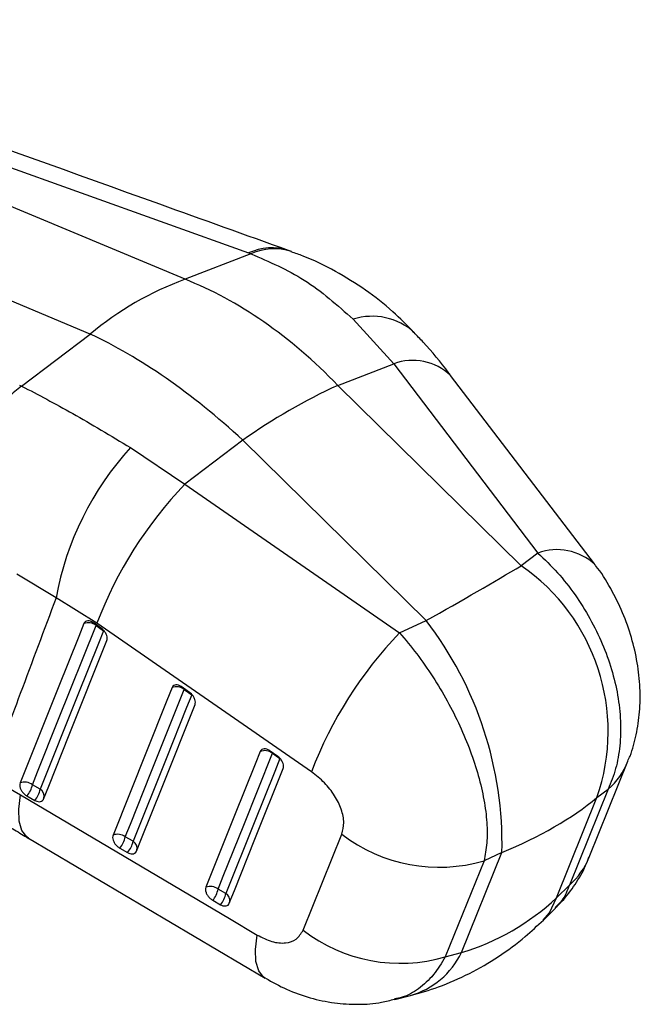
# Model space of a CAD drawing. Header units: millimetres. Extents: x 32 to 376, y 21 to 272.
# Tile 3 of 29: x 175 to 200, y 21 to 60. Entities that reach past the tile are written whole.
import ezdxf

# ---------------------------------------------------------------- set-up
doc = ezdxf.new("R2010")
doc.units = ezdxf.units.MM

msp = doc.modelspace()

# ---------------------------------------------------------------- linework, layer by layer
at = {"color": 7, "linetype": 'Continuous', "lineweight": 25}
for p, q in [((159.018, 60.1783), (184.4481, 51.0312)), ((181.9477, 49.994), (158.1438, 59.9626)), ((178.2135, 47.8383), (154.4095, 57.8068)), ((184.5402, 50.9979), (181.9477, 49.994)), ((184.4481, 51.0312), (184.5402, 50.9979)), ((186.1339, 51.0863), (186.0235, 51.1266)), ((188.568, 48.4233), (190.1574, 46.668)), ((175.5214, 45.7914), (178.2135, 47.8383)), ((187.9623, 45.8181), (190.1574, 46.668)), ((190.1574, 46.668), (195.8307, 39.2186)), ((175.4426, 45.8324), (175.5214, 45.7914)), ((195.1728, 38.7183), (187.9623, 45.8181)), ((184.2234, 43.6596), (181.9441, 41.9265)), ((191.4339, 36.5599), (184.2234, 43.6596)), ((179.8096, 43.3672), (181.9441, 41.9265)), ((181.9441, 41.9265), (190.3859, 36.0754)), ((195.8307, 39.2186), (195.1728, 38.7183)), ((176.8753, 37.4525), (175.3292, 38.3918)), ((178.4831, 36.4554), (176.8753, 37.4525)), ((178.6606, 36.2464), (178.3683, 36.4586)), ((186.9242, 30.6038), (178.4831, 36.4554)), ((190.3859, 36.0754), (191.4339, 36.5599)), ((178.4502, 36.369), (178.7426, 36.1568)), ((182.1286, 33.7292), (181.8362, 33.9414)), ((181.9182, 33.8519), (182.2106, 33.6397)), ((185.5964, 31.2119), (185.3041, 31.4241)), ((185.3861, 31.3346), (185.6784, 31.1224)), ((197.8503, 27.239), (199.3748, 31.0177)), ((174.2435, 30.408), (175.4718, 29.7007)), ((176.2506, 29.9218), (175.9426, 30.0949)), ((198.5974, 29.925), (197.0728, 26.1463)), ((198.155, 29.5885), (198.5974, 29.925)), ((175.7301, 29.6541), (176.0381, 29.481)), ((196.5634, 25.6453), (198.155, 29.5885)), ((175.7926, 27.9966), (185.1068, 22.4761)), ((179.9043, 27.8684), (179.5963, 28.0415)), ((186.5941, 24.3728), (188.1196, 28.1536)), ((179.3838, 27.6007), (179.6918, 27.4276)), ((192.8245, 23.4869), (194.4161, 27.4301)), ((194.4161, 27.4301), (193.7114, 27.1043)), ((193.7114, 27.1043), (192.1846, 23.3244)), ((183.558, 25.8151), (183.25, 25.9882)), ((197.0728, 26.1463), (196.5634, 25.6453)), ((183.0375, 25.5474), (183.3455, 25.3743)), ((196.045, 24.768), (196.5259, 25.241)), ((192.1846, 23.3244), (192.8245, 23.4869)), ((190.2012, 21.6395), (190.8174, 21.7959))]:
    msp.add_line(p, q, dxfattribs=at)
at = {"color": 8, "linetype": 'Continuous', "lineweight": 25}
for p, q in [((178.4585, 36.3934), (178.4502, 36.369)), ((181.9264, 33.8762), (181.9182, 33.8519)), ((185.3943, 31.3589), (185.3861, 31.3346))]:
    msp.add_line(p, q, dxfattribs=at)
at = {"color": 7, "linetype": 'Continuous', "lineweight": 25, "flags": 128}
for points in [[(198.0692, 38.7641), (198.0515, 38.7874), (192.3961, 46.2131)], [(177.9701, 36.4389), (177.7685, 35.9345), (176.962, 33.9166), (175.4625, 30.1647)], [(175.9426, 30.0949), (176.1443, 30.5994), (176.9507, 32.6172), (178.4502, 36.369)], [(178.7426, 36.1568), (178.541, 35.6524), (177.7345, 33.6345), (176.2506, 29.9218)], [(176.3838, 29.5344), (176.5854, 30.0389), (177.3919, 32.0567), (178.8757, 35.7694)], [(181.438, 33.9217), (181.2365, 33.4173), (180.4301, 31.3995), (179.1161, 28.1114)], [(179.5963, 28.0415), (179.7979, 28.546), (180.6042, 30.5638), (181.9182, 33.8519)], [(182.2106, 33.6397), (182.009, 33.1352), (181.2027, 31.1174), (179.9043, 27.8684)], [(180.0375, 27.481), (180.2391, 27.9855), (181.0454, 30.0032), (182.3437, 33.2522)], [(184.9059, 31.4045), (184.7044, 30.9001), (183.8983, 28.8824), (182.7698, 26.058)], [(183.25, 25.9882), (183.4515, 26.4926), (184.2577, 28.5103), (185.3861, 31.3346)], [(185.6784, 31.1224), (185.4769, 30.618), (184.6708, 28.6004), (183.558, 25.8151)], [(183.6912, 25.4277), (183.8928, 25.9321), (184.6988, 27.9497), (185.8115, 30.735)], [(175.4718, 29.7007), (183.6922, 24.8277), (184.7861, 24.1792)]]:
    msp.add_lwpolyline(points, dxfattribs=at)
at = {"color": 8, "linetype": 'Continuous', "lineweight": 25, "flags": 128}
for points in [[(175.7918, 27.9965), (175.7211, 28.046), (175.5323, 28.2939), (175.4262, 28.66), (175.4059, 29.1335), (175.4718, 29.7007)], [(196.0443, 24.7673), (196.2872, 25.0592), (196.5634, 25.6453)], [(185.1057, 22.4763), (185.0356, 22.5254), (184.8469, 22.7732), (184.7407, 23.139), (184.7203, 23.6122), (184.7861, 24.1792)]]:
    msp.add_lwpolyline(points, dxfattribs=at)
at = {"color": 8, "linetype": 'Continuous', "lineweight": 25}
for centre, radius, start, end in [((185.3568, 49.0868), 2.1463, 71.8788, 115.04787), ((185.4499, 49.0226), 2.1746, 71.61659, 114.72762), ((189.3146, 46.0661), 2.4727, 48.05445, 107.57597), ((190.9083, 44.6266), 2.1751, 46.85459, 110.19605), ((196.5818, 37.1776), 2.1748, 46.87147, 110.20444), ((196.6726, 32.1173), 2.9174, 311.28106, 337.87273), ((176.085, 29.6445), 0.323, 346.59953, 59.14939), ((179.7387, 27.5911), 0.323, 346.599, 59.15075), ((195.1481, 28.3386), 2.9173, 311.28066, 337.88536), ((183.3924, 25.5378), 0.323, 346.60335, 59.1507), ((189.9215, 24.896), 3.2269, 286.11924, 334.1077)]:
    msp.add_arc(centre, radius, start, end, dxfattribs=at)
at = {"color": 7, "linetype": 'Continuous', "lineweight": 25}
for centre, radius, start, end in [((186.3473, 38.0607), 12.7185, 110.238, 129.75662), ((179.6599, 40.2775), 6.8942, 126.88995, 182.07669), ((197.692, 24.6463), 23.3004, 114.68172, 125.3129), ((188.5587, 35.3416), 11.8725, 137.46932, 169.75829), ((193.5877, 30.7307), 16.1531, 136.12318, 159.24318), ((190.6649, 32.1939), 7.9303, 340.82042, 55.358), ((178.1494, 35.9862), 0.4869, 51.83429, 111.60196), ((180.0132, 27.7775), 14.4071, 358.61852, 37.5599), ((202.0241, 24.8815), 16.1478, 136.11469, 159.245), ((181.6173, 33.469), 0.4869, 51.83339, 111.60468), ((185.0852, 30.9518), 0.4869, 51.83351, 111.60761), ((175.6418, 29.7121), 0.4869, 51.83756, 111.60963), ((174.9907, 30.2822), 0.9701, 319.65083, 348.86872), ((175.2988, 30.1091), 0.9701, 319.65007, 348.86969), ((179.2955, 27.6587), 0.4869, 51.83957, 111.61302), ((178.6444, 28.2288), 0.9702, 319.65291, 348.86987), ((191.9382, 33.0794), 6.2326, 232.21635, 286.52855), ((178.9524, 28.0557), 0.9702, 319.65316, 348.87008), ((182.9492, 25.6054), 0.4869, 51.84268, 111.61929), ((182.2981, 26.1754), 0.9701, 319.65599, 348.87383), ((182.6061, 26.0023), 0.9701, 319.6566, 348.87413), ((190.4115, 29.2993), 6.2325, 232.22886, 286.52894)]:
    msp.add_arc(centre, radius, start, end, dxfattribs=at)
for centre, major_axis, ratio, start_param, end_param in [((181.8179, 33.1547), (-7.1486, 16.9834), 0.6645433, 5.2406654, 5.7088528), ((181.8179, 33.1547), (-10.8422, 14.8977), 0.4777026, 5.1066813, 5.5748687), ((184.3239, 33.4982), (14.1042, 7.4771), 0.044739, 5.2168652, 5.565931), ((184.3239, 33.4982), (16.2291, 0.4379), 0.4933124, 5.3701252, 5.719191), ((186.4248, 38.7036), (-8.5001, 14.295), 0.7474103, 2.9574155, 3.3064813)]:
    msp.add_ellipse(centre, major_axis=major_axis, ratio=ratio, start_param=start_param, end_param=end_param, dxfattribs=at)
for points, knots in [([(186.0233, 51.127), (184.3336, 51.7345), (175.9092, 54.7628), (167.4894, 57.793), (160.7585, 60.2154)], [0, 0, 0, 0, 0.2005785, 1, 1, 1, 1]), ([(184.5402, 50.9979), (185.2564, 50.6897), (186.7111, 50.0637), (187.9427, 48.9757), (188.568, 48.4233)], [0, 0, 0, 0, 0.4922795, 1, 1, 1, 1]), ([(190.9537, 47.9027), (190.6832, 48.1813), (190.0916, 48.7909), (189.0523, 49.5934), (187.8694, 50.3234), (186.885, 50.8194), (186.2844, 51.0183), (186.1294, 51.0696)], [0, 0, 0, 0, 0.19834477, 0.43382153, 0.67291627, 0.91560563, 1, 1, 1, 1]), ([(192.3955, 46.2108), (192.3724, 46.242), (192.0302, 46.7054), (191.558, 47.2834), (191.0788, 47.7717), (190.9568, 47.896)], [0, 0, 0, 0, 0.0510989, 0.7583253, 1, 1, 1, 1]), ([(175.5214, 45.7914), (176.176, 45.4477), (177.5055, 44.7494), (179.0337, 43.8327), (179.8096, 43.3672)], [0, 0, 0, 0, 0.4922795, 1, 1, 1, 1]), ([(195.8307, 39.2186), (196.0919, 38.9679), (196.6141, 38.4664), (197.5263, 37.3026), (198.4375, 35.6752), (198.9533, 33.943), (199.1007, 32.5968), (199.0741, 31.6223), (198.9172, 30.7128), (198.704, 30.1876), (198.5974, 29.925)], [0, 0, 0, 0, 0.1015533, 0.2031037, 0.4014363, 0.5981288, 0.6989444, 0.7997598, 0.899879, 1, 1, 1, 1]), ([(199.3639, 31.0228), (199.3952, 31.0906), (199.5483, 31.4228), (199.7112, 32.0744), (199.8508, 32.9708), (199.8636, 33.9225), (199.758, 34.9044), (199.5271, 35.8999), (199.1791, 36.8851), (198.6974, 37.8364), (198.3202, 38.47), (198.0737, 38.7549), (198.0635, 38.7667)], [0, 0, 0, 0, 0.027534, 0.1349101, 0.2467379, 0.3626336, 0.484062, 0.6066404, 0.7323267, 0.8603401, 0.9942059, 1, 1, 1, 1]), ([(176.8753, 37.4525), (176.4051, 36.1958), (175.5267, 33.8484), (174.6506, 31.4994), (174.2435, 30.408)], [0, 0, 0, 0, 0.5353791, 1, 1, 1, 1]), ([(178.3683, 36.4586), (178.3389, 36.4775), (178.274, 36.5193), (178.1708, 36.5485), (178.0747, 36.5426), (178.0046, 36.5036), (177.9806, 36.4586), (177.9701, 36.4389)], [0, 0, 0, 0, 0.1801829, 0.3974935, 0.6148132, 0.8321334, 1, 1, 1, 1]), ([(178.8757, 35.7694), (178.8759, 35.7698), (178.8869, 35.7975), (178.8968, 35.8621), (178.8746, 35.9731), (178.8179, 36.0867), (178.742, 36.1815), (178.6844, 36.2275), (178.6606, 36.2464)], [0, 0, 0, 0, 0.0030834, 0.2151698, 0.4272649, 0.6393533, 0.8514373, 1, 1, 1, 1]), ([(190.3859, 36.0754), (190.6148, 35.806), (191.0725, 35.2673), (191.911, 34.061), (192.8117, 32.4275), (193.4316, 30.7554), (193.7243, 29.493), (193.8367, 28.5988), (193.8431, 27.7836), (193.7553, 27.3307), (193.7114, 27.1043)], [0, 0, 0, 0, 0.1015533, 0.2031037, 0.4014363, 0.5981288, 0.6989444, 0.7997598, 0.899879, 1, 1, 1, 1]), ([(181.8362, 33.9414), (181.8068, 33.9603), (181.742, 34.0021), (181.6388, 34.0313), (181.5426, 34.0254), (181.4726, 33.9864), (181.4485, 33.9414), (181.438, 33.9217)], [0, 0, 0, 0, 0.1801925, 0.397512, 0.6148278, 0.8321407, 1, 1, 1, 1]), ([(182.3437, 33.2522), (182.3513, 33.2822), (182.3664, 33.3421), (182.3427, 33.4546), (182.287, 33.5678), (182.2108, 33.6634), (182.1528, 33.7098), (182.1286, 33.7292)], [0, 0, 0, 0, 0.2120938, 0.4241848, 0.6362831, 0.8483805, 1, 1, 1, 1]), ([(185.3041, 31.4241), (185.2747, 31.4431), (185.2098, 31.4849), (185.1066, 31.514), (185.0105, 31.5082), (184.9405, 31.4691), (184.9164, 31.4241), (184.9059, 31.4045)], [0, 0, 0, 0, 0.1802016, 0.3975179, 0.6148315, 0.8321417, 1, 1, 1, 1]), ([(185.8115, 30.735), (185.8189, 30.7633), (185.8339, 30.8213), (185.8126, 30.9314), (185.7585, 31.0447), (185.6821, 31.1429), (185.6224, 31.191), (185.5964, 31.2119)], [0, 0, 0, 0, 0.2010805, 0.4131645, 0.6252483, 0.8373393, 1, 1, 1, 1]), ([(188.1196, 28.1536), (188.1571, 28.2976), (188.232, 28.5858), (188.1198, 29.1272), (187.851, 29.6745), (187.4428, 30.1987), (187.0996, 30.4668), (186.9242, 30.6038)], [0, 0, 0, 0, 0.1973261, 0.3948325, 0.5898809, 0.7904969, 1, 1, 1, 1]), ([(175.4625, 30.1647), (175.455, 30.1358), (175.4399, 30.077), (175.4622, 29.9662), (175.5168, 29.8524), (175.6005, 29.748), (175.6773, 29.685), (175.7215, 29.6591), (175.7301, 29.6541)], [0, 0, 0, 0, 0.1858228, 0.3777929, 0.5697621, 0.7617275, 0.9536965, 1, 1, 1, 1]), ([(176.0381, 29.481), (176.0647, 29.4678), (176.1275, 29.4369), (176.224, 29.4226), (176.3124, 29.4437), (176.3626, 29.4886), (176.3793, 29.5246), (176.3838, 29.5344)], [0, 0, 0, 0, 0.1794597, 0.4229287, 0.666398, 0.9098643, 1, 1, 1, 1]), ([(174.6751, 28.6357), (174.864, 28.5319), (175.2368, 28.3271), (175.6074, 28.0986), (175.7901, 27.9858)], [0, 0, 0, 0, 0.50682067, 1, 1, 1, 1]), ([(179.1161, 28.1114), (179.1087, 28.0824), (179.0936, 28.0237), (179.1158, 27.9128), (179.1705, 27.7991), (179.2542, 27.6946), (179.3309, 27.6317), (179.3752, 27.6057), (179.3838, 27.6007)], [0, 0, 0, 0, 0.1858185, 0.3777889, 0.5697578, 0.7617254, 0.9536961, 1, 1, 1, 1]), ([(179.6918, 27.4276), (179.7184, 27.4145), (179.7811, 27.3836), (179.8776, 27.3693), (179.966, 27.3903), (180.0162, 27.4352), (180.033, 27.4713), (180.0375, 27.481)], [0, 0, 0, 0, 0.1791936, 0.4226667, 0.6661257, 0.9095895, 1, 1, 1, 1]), ([(196.5152, 25.253), (196.6049, 25.3359), (196.9018, 25.6103), (197.3042, 26.172), (197.6587, 26.7596), (197.7974, 27.1367), (197.8382, 27.2476)], [0, 0, 0, 0, 0.150911, 0.4995618, 0.8528674, 1, 1, 1, 1]), ([(182.7698, 26.058), (182.7624, 26.0291), (182.7473, 25.9704), (182.7695, 25.8596), (182.8241, 25.7459), (182.9078, 25.6414), (182.9846, 25.5784), (183.0289, 25.5525), (183.0375, 25.5474)], [0, 0, 0, 0, 0.1855057, 0.377475, 0.5694449, 0.7614178, 0.9533887, 1, 1, 1, 1]), ([(183.3455, 25.3743), (183.3498, 25.3719), (183.3899, 25.3499), (183.4678, 25.3217), (183.5675, 25.3196), (183.6488, 25.3536), (183.6771, 25.4031), (183.6912, 25.4277)], [0, 0, 0, 0, 0.0290843, 0.2726894, 0.5162916, 0.7598986, 1, 1, 1, 1]), ([(190.8174, 21.7959), (191.1876, 21.9019), (191.9821, 22.1294), (193.1443, 22.644), (194.2883, 23.3107), (195.2561, 24.0273), (195.8115, 24.5488), (196.045, 24.768)], [0, 0, 0, 0, 0.1903452, 0.408559, 0.6255603, 0.8425916, 1, 1, 1, 1]), ([(184.7861, 24.1792), (184.9802, 24.0811), (185.3688, 23.8847), (185.9127, 23.8382), (186.3625, 23.985), (186.5156, 24.2414), (186.5941, 24.3728)], [0, 0, 0, 0, 0.2534135, 0.5073706, 0.7476444, 1, 1, 1, 1]), ([(185.1111, 22.4792), (185.3857, 22.3266), (185.9509, 22.0124), (186.865, 21.6906), (187.8124, 21.488), (188.7557, 21.4339), (189.5569, 21.4853), (190.0246, 21.6104), (190.1937, 21.6556)], [0, 0, 0, 0, 0.1770682, 0.3645382, 0.5477371, 0.725775, 0.9008394, 1, 1, 1, 1])]:
    msp.add_open_spline(points, degree=3, knots=knots, dxfattribs=at)
at = {"color": 8, "linetype": 'Continuous', "lineweight": 25}
for points, knots in [([(197.0728, 26.1463), (196.9866, 25.9258), (196.8492, 25.574), (196.6006, 25.3459), (196.5078, 25.2608)], [0, 0, 0, 0, 0.6267721, 1, 1, 1, 1]), ([(192.1846, 23.3244), (192.039, 23.0772), (191.7431, 22.5751), (191.1553, 22.057), (190.6309, 21.7453), (190.2915, 21.6807), (190.1922, 21.6618)], [0, 0, 0, 0, 0.2959219, 0.6010124, 0.8833341, 1, 1, 1, 1])]:
    msp.add_open_spline(points, degree=3, knots=knots, dxfattribs=at)

doc.saveas('drawing.dxf')
